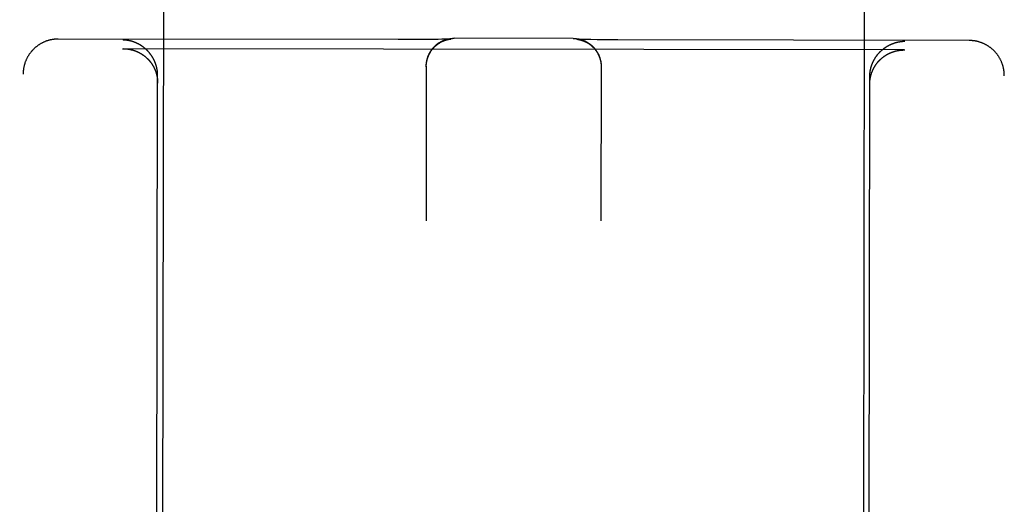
# Model space of a CAD drawing. Header units: inches. Extents: x 0 to 212, y 0 to 138.
# Tile 13 of 43: x 94.114 to 94.992, y 18.74 to 19.172. Entities that reach past the tile are written whole.
import ezdxf

# ---------------------------------------------------------------- set-up
doc = ezdxf.new("R2010")
doc.units = ezdxf.units.IN
doc.header["$LTSCALE"] = 11.6875
doc.header["$MEASUREMENT"] = 0
doc.linetypes.add('HIDDEN', pattern=[0.2, 0.1, -0.1])
doc.layers.add('02___PRT_ALL_AXES', color=7, linetype='CONTINUOUS')
doc.layers.add('DEFAULT_2', color=8, linetype='HIDDEN')

msp = doc.modelspace()

# ---------------------------------------------------------------- linework, layer by layer
at = {"layer": '02___PRT_ALL_AXES', "color": 8, "linetype": 'HIDDEN'}
for p, q in [((94.28757, 47.64724), (94.24029, 18.14727)), ((94.91257, 47.64623), (94.86529, 18.14627))]:
    msp.add_line(p, q, dxfattribs=at)
at = {"layer": 'DEFAULT_2', "color": 8, "linetype": 'HIDDEN'}
for p, q in [((94.45141, 19.15469), (94.14816, 19.15518)), ((94.45259, 19.15469), (94.45141, 19.15469)), ((94.46351, 19.1547), (94.45259, 19.15469)), ((94.47381, 19.15475), (94.46351, 19.1547)), ((94.48152, 19.15482), (94.47381, 19.15475)), ((94.4869, 19.1549), (94.48152, 19.15482)), ((94.49036, 19.15496), (94.4869, 19.1549)), ((94.49267, 19.15502), (94.49036, 19.15496)), ((94.49434, 19.15506), (94.49267, 19.15502)), ((94.49561, 19.15511), (94.49434, 19.15506)), ((94.4964, 19.15514), (94.49561, 19.15511)), ((94.49584, 19.15484), (94.49603, 19.15488)), ((94.49603, 19.15488), (94.49621, 19.15492)), ((94.49621, 19.15492), (94.49639, 19.15495)), ((94.49639, 19.15495), (94.49655, 19.15499)), ((94.49702, 19.15516), (94.4964, 19.15514)), ((94.49655, 19.15499), (94.4967, 19.15501)), ((94.4967, 19.15501), (94.49685, 19.15504)), ((94.49685, 19.15504), (94.49699, 19.15506)), ((94.49699, 19.15506), (94.49713, 19.15509)), ((94.49741, 19.15518), (94.49702, 19.15516)), ((94.49713, 19.15509), (94.49725, 19.15511)), ((94.49725, 19.15511), (94.49737, 19.15512)), ((94.49737, 19.15512), (94.49749, 19.15514)), ((94.49772, 19.1552), (94.49741, 19.15518)), ((94.49749, 19.15514), (94.4976, 19.15516)), ((94.4976, 19.15516), (94.4977, 19.15517)), ((94.4977, 19.15517), (94.4978, 19.15518)), ((94.49795, 19.15521), (94.49772, 19.1552)), ((94.4978, 19.15518), (94.49789, 19.15519)), ((94.49789, 19.15519), (94.49797, 19.1552)), ((94.49808, 19.15522), (94.49795, 19.15521)), ((94.49797, 19.1552), (94.49804, 19.15521)), ((94.49804, 19.15521), (94.4981, 19.15522)), ((94.49817, 19.15522), (94.49808, 19.15522)), ((94.49822, 19.15523), (94.49817, 19.15522)), ((94.49824, 19.15523), (94.49824, 19.15523)), ((94.60741, 19.15569), (94.50129, 19.15586)), ((94.61058, 19.15505), (94.61058, 19.15505)), ((94.6106, 19.15505), (94.61061, 19.15505)), ((94.61063, 19.15504), (94.61068, 19.15504)), ((94.61077, 19.15504), (94.61066, 19.15504)), ((94.61068, 19.15504), (94.61073, 19.15503)), ((94.61073, 19.15503), (94.6108, 19.15503)), ((94.61092, 19.15503), (94.61077, 19.15504)), ((94.6108, 19.15503), (94.61088, 19.15502)), ((94.61088, 19.15502), (94.61096, 19.15501)), ((94.61113, 19.15501), (94.61092, 19.15503)), ((94.61096, 19.15501), (94.61106, 19.155)), ((94.61106, 19.155), (94.61115, 19.15498)), ((94.61149, 19.15499), (94.61113, 19.15501)), ((94.61115, 19.15498), (94.61126, 19.15497)), ((94.61126, 19.15497), (94.61137, 19.15495)), ((94.61137, 19.15495), (94.61149, 19.15493)), ((94.61199, 19.15497), (94.61149, 19.15499)), ((94.61149, 19.15493), (94.61161, 19.15492)), ((94.61161, 19.15492), (94.61174, 19.15489)), ((94.61174, 19.15489), (94.61188, 19.15487)), ((94.61188, 19.15487), (94.61202, 19.15485)), ((94.61264, 19.15494), (94.61199, 19.15497)), ((94.61202, 19.15485), (94.61217, 19.15482)), ((94.61217, 19.15482), (94.61233, 19.15479)), ((94.61233, 19.15479), (94.6125, 19.15476)), ((94.6125, 19.15476), (94.61267, 19.15472)), ((94.61346, 19.15491), (94.61264, 19.15494)), ((94.61267, 19.15472), (94.61286, 19.15468)), ((94.61468, 19.15487), (94.61346, 19.15491)), ((94.6164, 19.15481), (94.61468, 19.15487)), ((94.61912, 19.15474), (94.6164, 19.15481)), ((94.62313, 19.15466), (94.61912, 19.15474)), ((94.6287, 19.15457), (94.62313, 19.15466)), ((94.63661, 19.15447), (94.6287, 19.15457)), ((94.64707, 19.1544), (94.63661, 19.15447)), ((94.96066, 19.15387), (94.64707, 19.1544)), ((94.20565, 19.14654), (94.20619, 19.14655)), ((94.9026, 19.14543), (94.20619, 19.14655)), ((94.9026, 19.14543), (94.90315, 19.14543)), ((94.11382, 17.22862), (94.11686, 19.12389)), ((94.47637, 19.1309), (94.47615, 18.99313)), ((94.47637, 19.13088), (94.47638, 19.13164)), ((94.47637, 19.13054), (94.47637, 19.13127)), ((94.47638, 19.13125), (94.4764, 19.13202)), ((94.63237, 19.13065), (94.63215, 18.99288)), ((94.63233, 19.13212), (94.63235, 19.13138)), ((94.63235, 19.13176), (94.63236, 19.131)), ((94.63236, 19.13139), (94.63237, 19.13063)), ((94.63237, 19.13102), (94.63237, 19.13029)), ((94.23529, 18.14733), (94.23686, 19.12251)), ((94.87029, 18.14632), (94.87186, 19.1215)), ((94.98882, 17.22722), (94.99186, 19.12248))]:
    msp.add_line(p, q, dxfattribs=at)
for points in [[(94.14816, 19.15518), (94.14783, 19.15518), (94.14747, 19.15517), (94.1471, 19.15516), (94.14674, 19.15515), (94.14638, 19.15513), (94.14602, 19.15511), (94.14565, 19.15508), (94.14529, 19.15505), (94.14492, 19.15501), (94.14455, 19.15497), (94.14418, 19.15493), (94.14381, 19.15488), (94.14344, 19.15482), (94.14306, 19.15476), (94.14268, 19.1547), (94.1423, 19.15463), (94.14192, 19.15456), (94.14153, 19.15447), (94.14114, 19.15439), (94.14074, 19.15429), (94.14034, 19.15419), (94.13993, 19.15408), (94.13952, 19.15397), (94.13911, 19.15385), (94.1387, 19.15372), (94.13829, 19.15359), (94.13787, 19.15345), (94.13746, 19.1533), (94.13705, 19.15315), (94.13664, 19.15299), (94.13623, 19.15282), (94.13582, 19.15265), (94.13542, 19.15247), (94.13502, 19.15229), (94.13462, 19.1521), (94.13422, 19.15191), (94.13383, 19.15171), (94.13344, 19.15151), (94.13305, 19.1513), (94.13267, 19.15108), (94.13229, 19.15086), (94.13191, 19.15063), (94.13153, 19.1504), (94.13116, 19.15017), (94.13079, 19.14992), (94.13043, 19.14968), (94.13006, 19.14942), (94.1297, 19.14916), (94.12935, 19.1489), (94.129, 19.14863), (94.12865, 19.14836), (94.12831, 19.14808), (94.12797, 19.1478), (94.12763, 19.14751), (94.1273, 19.14722), (94.12697, 19.14692), (94.12665, 19.14662), (94.12633, 19.14631), (94.12601, 19.146), (94.1257, 19.14568), (94.12539, 19.14536), (94.12509, 19.14503), (94.1248, 19.1447), (94.1245, 19.14437), (94.12421, 19.14403), (94.12393, 19.14369), (94.12365, 19.14334), (94.12338, 19.14299), (94.12311, 19.14264), (94.12285, 19.14228), (94.12259, 19.14192), (94.12233, 19.14155), (94.12208, 19.14118), (94.12184, 19.14081), (94.1216, 19.14043), (94.12137, 19.14005), (94.12114, 19.13967), (94.12092, 19.13928), (94.1207, 19.13889), (94.12049, 19.1385), (94.12029, 19.1381), (94.12009, 19.1377), (94.11989, 19.1373), (94.1197, 19.1369), (94.11952, 19.13649), (94.11934, 19.13608), (94.11917, 19.13566), (94.11901, 19.13525), (94.11885, 19.13483), (94.11869, 19.13441), (94.11854, 19.13399), (94.1184, 19.13356), (94.11827, 19.13314), (94.11814, 19.13271), (94.11801, 19.13228), (94.1179, 19.13184), (94.11779, 19.13141), (94.11768, 19.13097), (94.11758, 19.13054), (94.11749, 19.1301), (94.1174, 19.12966), (94.11732, 19.12922), (94.11725, 19.12877), (94.11718, 19.12833), (94.11712, 19.12789), (94.11707, 19.12744), (94.11702, 19.12699), (94.11698, 19.12655), (94.11694, 19.1261), (94.11691, 19.12565), (94.11689, 19.1252), (94.11687, 19.12475), (94.11686, 19.12431), (94.11686, 19.12389)], [(94.2102, 19.15394), (94.21001, 19.15397), (94.20983, 19.154), (94.20965, 19.15402), (94.20946, 19.15405), (94.20928, 19.15408), (94.2091, 19.1541), (94.20891, 19.15412), (94.20873, 19.15414), (94.20855, 19.15417), (94.20837, 19.15419), (94.20819, 19.1542), (94.208, 19.15422), (94.20782, 19.15424), (94.20764, 19.15425), (94.20746, 19.15427), (94.20728, 19.15428), (94.2071, 19.15429), (94.20692, 19.15431), (94.20674, 19.15432), (94.20656, 19.15432), (94.20638, 19.15433), (94.2062, 19.15434), (94.20602, 19.15435), (94.20584, 19.15435), (94.20566, 19.15435)], [(94.23686, 19.12251), (94.23686, 19.1228), (94.23685, 19.12309), (94.23685, 19.12338), (94.23684, 19.12366), (94.23683, 19.12395), (94.23681, 19.12423), (94.2368, 19.12452), (94.23678, 19.1248), (94.23676, 19.12508), (94.23673, 19.12536), (94.23671, 19.12564), (94.23668, 19.12592), (94.23665, 19.1262), (94.23661, 19.12647), (94.23658, 19.12675), (94.23654, 19.12702), (94.2365, 19.12729), (94.23646, 19.12757), (94.23641, 19.12784), (94.23636, 19.12811), (94.23631, 19.12837), (94.23626, 19.12864), (94.23621, 19.12891), (94.23615, 19.12917), (94.2361, 19.12943), (94.23604, 19.12969), (94.23597, 19.12995), (94.23591, 19.13021), (94.23585, 19.13047), (94.23578, 19.13073), (94.23571, 19.13098), (94.23564, 19.13123), (94.23556, 19.13149), (94.23549, 19.13174), (94.23541, 19.13198), (94.23533, 19.13223), (94.23525, 19.13248), (94.23517, 19.13272), (94.23509, 19.13297), (94.235, 19.13321), (94.23491, 19.13345), (94.23482, 19.13369), (94.23473, 19.13392), (94.23464, 19.13416), (94.23455, 19.13439), (94.23445, 19.13463), (94.23436, 19.13486), (94.23426, 19.13509), (94.23416, 19.13532), (94.23406, 19.13554), (94.23395, 19.13577), (94.23385, 19.13599), (94.23374, 19.13621), (94.23364, 19.13644), (94.23353, 19.13665), (94.23342, 19.13687), (94.23331, 19.13709), (94.2332, 19.1373), (94.23308, 19.13752), (94.23297, 19.13773), (94.23285, 19.13794), (94.23273, 19.13815), (94.23262, 19.13836), (94.2325, 19.13856), (94.23238, 19.13877), (94.23225, 19.13897), (94.23213, 19.13917), (94.23201, 19.13937), (94.23188, 19.13957), (94.23175, 19.13977), (94.23163, 19.13996), (94.2315, 19.14016), (94.23137, 19.14035), (94.23124, 19.14054), (94.2311, 19.14073), (94.23097, 19.14092), (94.23084, 19.14111), (94.2307, 19.14129), (94.23057, 19.14148), (94.23043, 19.14166), (94.23029, 19.14184), (94.23015, 19.14202), (94.23001, 19.1422), (94.22987, 19.14237), (94.22973, 19.14255), (94.22959, 19.14272), (94.22945, 19.1429), (94.2293, 19.14307), (94.22916, 19.14324), (94.22901, 19.14341), (94.22887, 19.14357), (94.22872, 19.14374), (94.22857, 19.1439), (94.22842, 19.14407), (94.22827, 19.14423), (94.22812, 19.14439), (94.22797, 19.14455), (94.22782, 19.1447), (94.22767, 19.14486), (94.22751, 19.14501), (94.22736, 19.14517), (94.2272, 19.14532), (94.22705, 19.14547), (94.22689, 19.14562), (94.22673, 19.14576), (94.22658, 19.14591), (94.22642, 19.14606), (94.22626, 19.1462), (94.2261, 19.14634), (94.22594, 19.14648), (94.22578, 19.14662), (94.22562, 19.14676), (94.22546, 19.1469), (94.22529, 19.14703), (94.22513, 19.14717), (94.22497, 19.1473), (94.2248, 19.14743), (94.22464, 19.14756), (94.22447, 19.14769), (94.22431, 19.14782), (94.22414, 19.14794), (94.22397, 19.14807), (94.22381, 19.14819), (94.22364, 19.14832), (94.22347, 19.14844), (94.2233, 19.14856), (94.22313, 19.14867), (94.22296, 19.14879), (94.22279, 19.14891), (94.22262, 19.14902), (94.22245, 19.14913), (94.22228, 19.14925), (94.22211, 19.14936), (94.22193, 19.14947), (94.22176, 19.14958), (94.22159, 19.14968), (94.22142, 19.14979), (94.22124, 19.14989), (94.22107, 19.14999), (94.22089, 19.1501), (94.22072, 19.1502), (94.22054, 19.1503), (94.22037, 19.15039), (94.22019, 19.15049), (94.22001, 19.15059), (94.21984, 19.15068), (94.21966, 19.15077), (94.21948, 19.15087), (94.2193, 19.15096), (94.21913, 19.15105), (94.21895, 19.15113), (94.21877, 19.15122), (94.21859, 19.15131), (94.21841, 19.15139), (94.21823, 19.15147), (94.21805, 19.15155), (94.21787, 19.15163), (94.21769, 19.15171), (94.21751, 19.15179), (94.21733, 19.15187), (94.21715, 19.15194), (94.21697, 19.15202), (94.21679, 19.15209), (94.21661, 19.15216), (94.21643, 19.15224), (94.21624, 19.1523), (94.21606, 19.15237), (94.21588, 19.15244), (94.2157, 19.15251), (94.21552, 19.15257), (94.21533, 19.15263), (94.21515, 19.1527), (94.21497, 19.15276), (94.21478, 19.15282), (94.2146, 19.15288), (94.21442, 19.15293), (94.21423, 19.15299), (94.21405, 19.15305), (94.21387, 19.1531), (94.21368, 19.15315), (94.2135, 19.1532), (94.21332, 19.15326), (94.21313, 19.1533), (94.21295, 19.15335), (94.21277, 19.1534), (94.21258, 19.15345), (94.2124, 19.15349), (94.21222, 19.15353), (94.21203, 19.15358), (94.21185, 19.15362), (94.21166, 19.15366), (94.21148, 19.1537), (94.2113, 19.15373), (94.21111, 19.15377), (94.21093, 19.15381), (94.21075, 19.15384), (94.21056, 19.15387), (94.21038, 19.15391), (94.2102, 19.15394)], [(94.4764, 19.13162), (94.47642, 19.13239), (94.47644, 19.13276), (94.47647, 19.13313), (94.47651, 19.1335), (94.47655, 19.13386), (94.4766, 19.13423), (94.47665, 19.13459), (94.47671, 19.13496), (94.47677, 19.13532), (94.47684, 19.13568), (94.47691, 19.13604), (94.47699, 19.13639), (94.47708, 19.13675), (94.47716, 19.13711), (94.47726, 19.13746), (94.47736, 19.13781), (94.47746, 19.13816), (94.47757, 19.1385), (94.47768, 19.13885), (94.4778, 19.13919), (94.47792, 19.13953), (94.47806, 19.13988), (94.47819, 19.14022), (94.47833, 19.14055), (94.47847, 19.14087), (94.47861, 19.1412), (94.47876, 19.14152), (94.47892, 19.14185), (94.47908, 19.14218), (94.47925, 19.14251), (94.47942, 19.14283), (94.4796, 19.14315), (94.47978, 19.14346), (94.47997, 19.14377), (94.48016, 19.14408), (94.48035, 19.14439), (94.48055, 19.14469), (94.48076, 19.145), (94.48097, 19.1453), (94.48117, 19.14559), (94.48139, 19.14588), (94.48161, 19.14617), (94.48183, 19.14645), (94.48206, 19.14674), (94.4823, 19.14702), (94.48253, 19.14729), (94.48277, 19.14756), (94.48301, 19.14782), (94.48325, 19.14808), (94.48351, 19.14835), (94.48376, 19.14861), (94.48402, 19.14886), (94.48429, 19.14911), (94.48455, 19.14935), (94.48481, 19.14959), (94.48508, 19.14982), (94.48536, 19.15006), (94.48564, 19.15029), (94.48593, 19.15052), (94.48622, 19.15074), (94.48651, 19.15096), (94.4868, 19.15118), (94.4871, 19.15139), (94.4874, 19.15159), (94.48771, 19.15179), (94.48802, 19.15199), (94.48833, 19.15219), (94.48865, 19.15238), (94.48896, 19.15256), (94.48928, 19.15274), (94.4896, 19.15291), (94.48992, 19.15308), (94.49025, 19.15325), (94.49058, 19.15341), (94.49092, 19.15357), (94.49125, 19.15372), (94.49158, 19.15386), (94.49192, 19.154), (94.49226, 19.15414), (94.4926, 19.15427), (94.49295, 19.1544), (94.4933, 19.15452), (94.49364, 19.15463), (94.49399, 19.15474), (94.49434, 19.15485), (94.4947, 19.15495), (94.49505, 19.15505), (94.49541, 19.15514), (94.49577, 19.15522), (94.49613, 19.1553), (94.49649, 19.15538), (94.49685, 19.15545), (94.49722, 19.15551), (94.49759, 19.15557), (94.49795, 19.15562), (94.49832, 19.15567), (94.49869, 19.15571), (94.49906, 19.15575), (94.49943, 19.15578), (94.4998, 19.15581), (94.50017, 19.15583), (94.50054, 19.15584), (94.50091, 19.15585), (94.50129, 19.15586)], [(94.47642, 19.132), (94.47644, 19.13237), (94.47647, 19.13274), (94.47651, 19.13311), (94.47655, 19.13348), (94.4766, 19.13385), (94.47665, 19.13422), (94.47671, 19.13459), (94.47677, 19.13496), (94.47684, 19.13533), (94.47692, 19.13569), (94.477, 19.13606), (94.47708, 19.13642), (94.47718, 19.13678), (94.47727, 19.13714), (94.47737, 19.1375), (94.47748, 19.13786), (94.47759, 19.13822), (94.47771, 19.13857), (94.47784, 19.13892), (94.47796, 19.13927), (94.4781, 19.13962), (94.47824, 19.13997), (94.47838, 19.14031), (94.47853, 19.14066), (94.47868, 19.141), (94.47884, 19.14133), (94.47901, 19.14167), (94.47918, 19.142), (94.47935, 19.14233), (94.47953, 19.14266), (94.47972, 19.14298), (94.4799, 19.1433), (94.4801, 19.14362), (94.4803, 19.14394), (94.4805, 19.14425), (94.48071, 19.14456), (94.48092, 19.14487), (94.48113, 19.14517), (94.48136, 19.14547), (94.48158, 19.14577), (94.48181, 19.14606), (94.48205, 19.14635), (94.48228, 19.14663), (94.48253, 19.14692), (94.48277, 19.14719), (94.48302, 19.14747), (94.48328, 19.14774), (94.48354, 19.14801), (94.4838, 19.14827), (94.48406, 19.14853), (94.48433, 19.14878), (94.4846, 19.14903), (94.48488, 19.14927), (94.48516, 19.14951), (94.48544, 19.14975), (94.48572, 19.14998), (94.48601, 19.15021), (94.4863, 19.15043), (94.4866, 19.15065), (94.48689, 19.15086), (94.48719, 19.15107), (94.48748, 19.15127), (94.48777, 19.15146), (94.48806, 19.15165), (94.48835, 19.15182), (94.48863, 19.15199), (94.48891, 19.15215), (94.48918, 19.15231), (94.48944, 19.15245), (94.4897, 19.15259), (94.48996, 19.15272), (94.49021, 19.15285), (94.49045, 19.15297), (94.49069, 19.15308), (94.49092, 19.15319), (94.49116, 19.1533), (94.49138, 19.1534), (94.49161, 19.15349), (94.49182, 19.15358), (94.49204, 19.15367), (94.49224, 19.15375), (94.49245, 19.15383), (94.49264, 19.1539), (94.49284, 19.15397), (94.49302, 19.15404), (94.49321, 19.1541), (94.49338, 19.15416), (94.49355, 19.15422), (94.49372, 19.15427), (94.49389, 19.15432), (94.49405, 19.15437), (94.4942, 19.15442), (94.49435, 19.15446), (94.4945, 19.15451), (94.49465, 19.15455), (94.49479, 19.15458), (94.49492, 19.15462), (94.49505, 19.15465), (94.49517, 19.15468), (94.49529, 19.15471), (94.49541, 19.15474), (94.49552, 19.15477), (94.49563, 19.15479), (94.49573, 19.15482), (94.49584, 19.15484)], [(94.4981, 19.15522), (94.49815, 19.15522), (94.49818, 19.15522)], [(94.49819, 19.15523), (94.49823, 19.15523), (94.49824, 19.15523)], [(94.60741, 19.15569), (94.60778, 19.15568), (94.60815, 19.15568), (94.60852, 19.15566), (94.60889, 19.15564), (94.60926, 19.15562), (94.60962, 19.15559), (94.60999, 19.15555), (94.61036, 19.15551), (94.61072, 19.15546), (94.61109, 19.15541), (94.61145, 19.15535), (94.61181, 19.15529), (94.61217, 19.15522), (94.61253, 19.15515), (94.61288, 19.15507), (94.61324, 19.15499), (94.61359, 19.1549), (94.61394, 19.15481), (94.6143, 19.15471), (94.61465, 19.15461), (94.61499, 19.1545), (94.61533, 19.15439), (94.61568, 19.15427), (94.61602, 19.15414), (94.61636, 19.15402), (94.6167, 19.15388), (94.61703, 19.15375), (94.61736, 19.15361), (94.61769, 19.15346), (94.61802, 19.1533), (94.61835, 19.15315), (94.61867, 19.15299), (94.61899, 19.15283), (94.6193, 19.15266), (94.61962, 19.15248), (94.61994, 19.1523), (94.62025, 19.15212), (94.62055, 19.15193), (94.62085, 19.15174), (94.62115, 19.15155), (94.62145, 19.15134), (94.62175, 19.15114), (94.62205, 19.15093), (94.62233, 19.15072), (94.62262, 19.1505), (94.6229, 19.15028), (94.62318, 19.15006), (94.62346, 19.14983), (94.62373, 19.14959), (94.624, 19.14935), (94.62426, 19.14912), (94.62452, 19.14888), (94.62478, 19.14863), (94.62503, 19.14838), (94.62529, 19.14812), (94.62554, 19.14786), (94.62579, 19.14759), (94.62603, 19.14733), (94.62627, 19.14706), (94.6265, 19.14678), (94.62673, 19.1465), (94.62696, 19.14622), (94.62718, 19.14594), (94.6274, 19.14565), (94.62761, 19.14536), (94.62783, 19.14506), (94.62803, 19.14476), (94.62823, 19.14446), (94.62843, 19.14416), (94.62862, 19.14385), (94.62881, 19.14354), (94.629, 19.14323), (94.62918, 19.14291), (94.62935, 19.1426), (94.62952, 19.14228), (94.62969, 19.14195), (94.62985, 19.14162), (94.63001, 19.14129), (94.63016, 19.14097), (94.63031, 19.14064), (94.63045, 19.1403), (94.63059, 19.13996), (94.63072, 19.13962), (94.63085, 19.13928), (94.63097, 19.13894), (94.63109, 19.13859), (94.6312, 19.13825), (94.63131, 19.1379), (94.63141, 19.13754), (94.63151, 19.13719), (94.6316, 19.13684), (94.63169, 19.13648), (94.63177, 19.13613), (94.63185, 19.13577), (94.63192, 19.13541), (94.63199, 19.13504), (94.63205, 19.13468), (94.63211, 19.13432), (94.63216, 19.13396), (94.6322, 19.13359), (94.63224, 19.13323), (94.63228, 19.13286), (94.63231, 19.13249), (94.63233, 19.13212)], [(94.61066, 19.15504), (94.6106, 19.15505), (94.61059, 19.15505)], [(94.61286, 19.15468), (94.61306, 19.15464), (94.61316, 19.15461), (94.61327, 19.15459), (94.61338, 19.15456), (94.6135, 19.15453), (94.61362, 19.1545), (94.61374, 19.15447), (94.61387, 19.15444), (94.614, 19.1544), (94.61414, 19.15436), (94.61428, 19.15432), (94.61443, 19.15428), (94.61458, 19.15424), (94.61474, 19.15419), (94.6149, 19.15414), (94.61506, 19.15409), (94.61523, 19.15403), (94.6154, 19.15398), (94.61557, 19.15392), (94.61576, 19.15385), (94.61594, 19.15379), (94.61613, 19.15372), (94.61633, 19.15364), (94.61653, 19.15357), (94.61674, 19.15348), (94.61695, 19.1534), (94.61717, 19.15331), (94.61739, 19.15321), (94.61762, 19.15311), (94.61785, 19.15301), (94.61808, 19.1529), (94.61832, 19.15278), (94.61856, 19.15266), (94.61881, 19.15254), (94.61906, 19.15241), (94.61932, 19.15227), (94.61959, 19.15212), (94.61986, 19.15197), (94.62013, 19.15181), (94.62042, 19.15164), (94.6207, 19.15146), (94.62099, 19.15128), (94.62128, 19.15108), (94.62158, 19.15089), (94.62187, 19.15068), (94.62217, 19.15047), (94.62246, 19.15025), (94.62275, 19.15002), (94.62304, 19.1498), (94.62333, 19.14956), (94.62361, 19.14932), (94.62389, 19.14908), (94.62416, 19.14884), (94.62444, 19.14859), (94.6247, 19.14833), (94.62497, 19.14807), (94.62523, 19.14781), (94.62549, 19.14754), (94.62574, 19.14727), (94.62599, 19.147), (94.62624, 19.14672), (94.62648, 19.14643), (94.62672, 19.14615), (94.62696, 19.14586), (94.62719, 19.14556), (94.62741, 19.14527), (94.62763, 19.14496), (94.62785, 19.14466), (94.62806, 19.14435), (94.62827, 19.14404), (94.62847, 19.14373), (94.62867, 19.14341), (94.62886, 19.14309), (94.62905, 19.14277), (94.62924, 19.14244), (94.62941, 19.14211), (94.62959, 19.14178), (94.62976, 19.14145), (94.62992, 19.14111), (94.63008, 19.14078), (94.63023, 19.14043), (94.63038, 19.14009), (94.63053, 19.13975), (94.63066, 19.1394), (94.6308, 19.13905), (94.63093, 19.1387), (94.63105, 19.13834), (94.63117, 19.13799), (94.63128, 19.13763), (94.63139, 19.13727), (94.63149, 19.13691), (94.63158, 19.13655), (94.63167, 19.13619), (94.63176, 19.13582), (94.63184, 19.13546), (94.63191, 19.13509), (94.63198, 19.13472), (94.63204, 19.13435), (94.6321, 19.13398), (94.63215, 19.13361), (94.6322, 19.13324), (94.63224, 19.13287), (94.63228, 19.1325), (94.63231, 19.13212), (94.63233, 19.13175)], [(94.87186, 19.1215), (94.87186, 19.12179), (94.87186, 19.12207), (94.87187, 19.12236), (94.87188, 19.12265), (94.87189, 19.12293), (94.87191, 19.12322), (94.87192, 19.1235), (94.87194, 19.12378), (94.87197, 19.12406), (94.87199, 19.12434), (94.87202, 19.12462), (94.87205, 19.1249), (94.87208, 19.12518), (94.87211, 19.12545), (94.87215, 19.12573), (94.87219, 19.126), (94.87223, 19.12628), (94.87227, 19.12655), (94.87232, 19.12682), (94.87237, 19.12709), (94.87242, 19.12735), (94.87247, 19.12762), (94.87253, 19.12789), (94.87258, 19.12815), (94.87264, 19.12841), (94.8727, 19.12867), (94.87276, 19.12893), (94.87283, 19.12919), (94.87289, 19.12945), (94.87296, 19.1297), (94.87303, 19.12996), (94.87311, 19.13021), (94.87318, 19.13046), (94.87326, 19.13071), (94.87333, 19.13096), (94.87341, 19.13121), (94.87349, 19.13146), (94.87358, 19.1317), (94.87366, 19.13194), (94.87375, 19.13218), (94.87384, 19.13242), (94.87393, 19.13266), (94.87402, 19.1329), (94.87411, 19.13313), (94.8742, 19.13337), (94.8743, 19.1336), (94.8744, 19.13383), (94.8745, 19.13406), (94.8746, 19.13429), (94.8747, 19.13452), (94.8748, 19.13474), (94.87491, 19.13496), (94.87501, 19.13519), (94.87512, 19.13541), (94.87523, 19.13563), (94.87534, 19.13584), (94.87545, 19.13606), (94.87557, 19.13627), (94.87568, 19.13649), (94.8758, 19.1367), (94.87591, 19.13691), (94.87603, 19.13712), (94.87615, 19.13733), (94.87627, 19.13753), (94.87639, 19.13773), (94.87651, 19.13794), (94.87664, 19.13814), (94.87676, 19.13834), (94.87689, 19.13854), (94.87702, 19.13873), (94.87714, 19.13893), (94.87727, 19.13912), (94.8774, 19.13931), (94.87754, 19.13951), (94.87767, 19.1397), (94.8778, 19.13988), (94.87794, 19.14007), (94.87807, 19.14025), (94.87821, 19.14044), (94.87835, 19.14062), (94.87848, 19.1408), (94.87862, 19.14098), (94.87876, 19.14116), (94.8789, 19.14133), (94.87905, 19.14151), (94.87919, 19.14168), (94.87933, 19.14186), (94.87948, 19.14203), (94.87962, 19.1422), (94.87977, 19.14236), (94.87992, 19.14253), (94.88006, 19.14269), (94.88021, 19.14286), (94.88036, 19.14302), (94.88051, 19.14318), (94.88066, 19.14334), (94.88082, 19.1435), (94.88097, 19.14366), (94.88112, 19.14381), (94.88127, 19.14397), (94.88143, 19.14412), (94.88158, 19.14427), (94.88174, 19.14442), (94.8819, 19.14457), (94.88205, 19.14471), (94.88221, 19.14486), (94.88237, 19.145), (94.88253, 19.14515), (94.88269, 19.14529), (94.88285, 19.14543), (94.88301, 19.14557), (94.88317, 19.14571), (94.88334, 19.14584), (94.8835, 19.14598), (94.88366, 19.14611), (94.88383, 19.14624), (94.88399, 19.14637), (94.88416, 19.1465), (94.88432, 19.14663), (94.88449, 19.14676), (94.88465, 19.14689), (94.88482, 19.14701), (94.88499, 19.14713), (94.88516, 19.14725), (94.88533, 19.14738), (94.8855, 19.14749), (94.88567, 19.14761), (94.88584, 19.14773), (94.88601, 19.14784), (94.88618, 19.14796), (94.88635, 19.14807), (94.88652, 19.14818), (94.88669, 19.14829), (94.88687, 19.1484), (94.88704, 19.14851), (94.88721, 19.14862), (94.88739, 19.14872), (94.88756, 19.14882), (94.88774, 19.14893), (94.88791, 19.14903), (94.88809, 19.14913), (94.88826, 19.14923), (94.88844, 19.14932), (94.88861, 19.14942), (94.88879, 19.14951), (94.88897, 19.14961), (94.88915, 19.1497), (94.88932, 19.14979), (94.8895, 19.14988), (94.88968, 19.14997), (94.88986, 19.15006), (94.89004, 19.15014), (94.89022, 19.15023), (94.8904, 19.15031), (94.89058, 19.15039), (94.89076, 19.15048), (94.89094, 19.15056), (94.89112, 19.15063), (94.8913, 19.15071), (94.89148, 19.15079), (94.89166, 19.15086), (94.89184, 19.15094), (94.89202, 19.15101), (94.8922, 19.15108), (94.89238, 19.15115), (94.89257, 19.15122), (94.89275, 19.15129), (94.89293, 19.15136), (94.89311, 19.15142), (94.8933, 19.15148), (94.89348, 19.15155), (94.89366, 19.15161), (94.89384, 19.15167), (94.89403, 19.15173), (94.89421, 19.15179), (94.89439, 19.15184), (94.89458, 19.1519), (94.89476, 19.15196), (94.89494, 19.15201), (94.89513, 19.15206), (94.89531, 19.15211), (94.8955, 19.15216), (94.89568, 19.15221), (94.89586, 19.15226), (94.89605, 19.1523), (94.89623, 19.15235), (94.89641, 19.15239), (94.8966, 19.15244), (94.89678, 19.15248), (94.89697, 19.15252), (94.89715, 19.15256), (94.89733, 19.1526), (94.89752, 19.15263), (94.8977, 19.15267), (94.89789, 19.15271), (94.89807, 19.15274), (94.89825, 19.15277), (94.89844, 19.1528), (94.89862, 19.15283)], [(94.89862, 19.15283), (94.8988, 19.15286), (94.89899, 19.15289), (94.89917, 19.15292), (94.89935, 19.15294), (94.89954, 19.15297), (94.89972, 19.15299), (94.8999, 19.15302), (94.90008, 19.15304), (94.90027, 19.15306), (94.90045, 19.15308), (94.90063, 19.15309), (94.90081, 19.15311), (94.90099, 19.15313), (94.90118, 19.15314), (94.90136, 19.15316), (94.90154, 19.15317), (94.90172, 19.15318), (94.9019, 19.15319), (94.90208, 19.1532), (94.90226, 19.15321), (94.90244, 19.15322), (94.90262, 19.15322), (94.9028, 19.15323), (94.90298, 19.15323), (94.90316, 19.15324)], [(94.99186, 19.12248), (94.99186, 19.12291), (94.99185, 19.12335), (94.99183, 19.1238), (94.99181, 19.12425), (94.99178, 19.1247), (94.99175, 19.12515), (94.99171, 19.12559), (94.99166, 19.12604), (94.99161, 19.12648), (94.99155, 19.12693), (94.99148, 19.12737), (94.99141, 19.12781), (94.99133, 19.12826), (94.99125, 19.1287), (94.99116, 19.12914), (94.99106, 19.12957), (94.99096, 19.13001), (94.99085, 19.13044), (94.99073, 19.13088), (94.99061, 19.13131), (94.99048, 19.13174), (94.99035, 19.13216), (94.99021, 19.13259), (94.99006, 19.13301), (94.98991, 19.13343), (94.98975, 19.13385), (94.98959, 19.13427), (94.98942, 19.13468), (94.98924, 19.13509), (94.98906, 19.1355), (94.98887, 19.1359), (94.98868, 19.13631), (94.98848, 19.13671), (94.98828, 19.1371), (94.98807, 19.1375), (94.98785, 19.13789), (94.98763, 19.13827), (94.98741, 19.13866), (94.98717, 19.13904), (94.98694, 19.13942), (94.98669, 19.13979), (94.98645, 19.14016), (94.9862, 19.14053), (94.98594, 19.14089), (94.98567, 19.14125), (94.98541, 19.1416), (94.98513, 19.14196), (94.98486, 19.1423), (94.98458, 19.14265), (94.98429, 19.14299), (94.984, 19.14332), (94.9837, 19.14365), (94.9834, 19.14398), (94.98309, 19.1443), (94.98279, 19.14462), (94.98247, 19.14493), (94.98215, 19.14524), (94.98183, 19.14554), (94.9815, 19.14584), (94.98117, 19.14613), (94.98084, 19.14642), (94.9805, 19.14671), (94.98016, 19.14699), (94.97981, 19.14726), (94.97946, 19.14753), (94.97911, 19.14779), (94.97875, 19.14805), (94.97839, 19.14831), (94.97802, 19.14856), (94.97766, 19.1488), (94.97728, 19.14904), (94.97691, 19.14927), (94.97653, 19.1495), (94.97615, 19.14972), (94.97577, 19.14994), (94.97538, 19.15015), (94.97499, 19.15036), (94.9746, 19.15056), (94.97421, 19.15075), (94.97381, 19.15094), (94.97341, 19.15112), (94.97301, 19.1513), (94.9726, 19.15147), (94.9722, 19.15164), (94.97178, 19.1518), (94.97137, 19.15196), (94.97095, 19.15211), (94.97053, 19.15225), (94.97011, 19.15239), (94.96969, 19.15252), (94.96928, 19.15264), (94.96887, 19.15276), (94.96846, 19.15287), (94.96806, 19.15297), (94.96767, 19.15306), (94.96728, 19.15315), (94.9669, 19.15323), (94.96651, 19.15331), (94.96613, 19.15338), (94.96575, 19.15345), (94.96538, 19.15351), (94.965, 19.15356), (94.96463, 19.15361), (94.96426, 19.15366), (94.96389, 19.1537), (94.96353, 19.15374), (94.96316, 19.15377), (94.9628, 19.1538), (94.96243, 19.15382), (94.96207, 19.15384), (94.96171, 19.15386), (94.96135, 19.15387), (94.96099, 19.15387), (94.96066, 19.15387)], [(94.20619, 19.14655), (94.20636, 19.14655), (94.20654, 19.14655), (94.20672, 19.14654), (94.2069, 19.14654), (94.20708, 19.14653), (94.20727, 19.14653), (94.20745, 19.14652), (94.20763, 19.14651), (94.20781, 19.1465), (94.20799, 19.14649), (94.20817, 19.14648), (94.20836, 19.14647), (94.20854, 19.14646), (94.20872, 19.14644), (94.2089, 19.14643), (94.20908, 19.14641), (94.20927, 19.14639), (94.20945, 19.14637), (94.20963, 19.14635), (94.20982, 19.14633), (94.21, 19.14631), (94.21018, 19.14629), (94.21037, 19.14626), (94.21055, 19.14624), (94.21073, 19.14621), (94.21092, 19.14618), (94.2111, 19.14615), (94.21128, 19.14612), (94.21147, 19.14609), (94.21165, 19.14606), (94.21184, 19.14602), (94.21202, 19.14599), (94.2122, 19.14595), (94.21239, 19.14592), (94.21257, 19.14588), (94.21275, 19.14584), (94.21294, 19.1458), (94.21312, 19.14576), (94.21331, 19.14571), (94.21349, 19.14567), (94.21367, 19.14562), (94.21386, 19.14558), (94.21404, 19.14553), (94.21422, 19.14548), (94.21441, 19.14543), (94.21459, 19.14538), (94.21477, 19.14533), (94.21496, 19.14527), (94.21514, 19.14522), (94.21532, 19.14516), (94.2155, 19.14511), (94.21569, 19.14505), (94.21587, 19.14499), (94.21605, 19.14493), (94.21623, 19.14486), (94.21641, 19.1448), (94.2166, 19.14474), (94.21678, 19.14467), (94.21696, 19.1446), (94.21714, 19.14454), (94.21732, 19.14447), (94.2175, 19.1444), (94.21768, 19.14432), (94.21786, 19.14425), (94.21804, 19.14418), (94.21822, 19.1441), (94.2184, 19.14402), (94.21858, 19.14395), (94.21876, 19.14387), (94.21894, 19.14379), (94.21911, 19.14371), (94.21929, 19.14362), (94.21947, 19.14354), (94.21965, 19.14345), (94.21982, 19.14337), (94.22, 19.14328), (94.22018, 19.14319), (94.22035, 19.1431), (94.22053, 19.14301), (94.22071, 19.14291), (94.22088, 19.14282), (94.22106, 19.14272), (94.22123, 19.14263), (94.2214, 19.14253), (94.22158, 19.14243), (94.22175, 19.14233), (94.22192, 19.14223), (94.2221, 19.14212), (94.22227, 19.14202), (94.22244, 19.14191), (94.22261, 19.1418), (94.22278, 19.1417), (94.22295, 19.14159), (94.22312, 19.14147), (94.22329, 19.14136), (94.22346, 19.14125), (94.22363, 19.14113), (94.2238, 19.14102), (94.22396, 19.1409), (94.22413, 19.14078), (94.2243, 19.14066), (94.22446, 19.14054), (94.22463, 19.14041), (94.22479, 19.14029), (94.22496, 19.14016), (94.22512, 19.14004), (94.22528, 19.13991), (94.22545, 19.13978), (94.22561, 19.13965), (94.22577, 19.13952), (94.22593, 19.13938), (94.22609, 19.13925), (94.22625, 19.13911), (94.22641, 19.13897), (94.22657, 19.13883), (94.22672, 19.13869), (94.22688, 19.13855), (94.22704, 19.13841), (94.22719, 19.13826), (94.22735, 19.13811), (94.2275, 19.13797), (94.22765, 19.13782), (94.22781, 19.13767), (94.22796, 19.13751), (94.22811, 19.13736), (94.22826, 19.13721), (94.22841, 19.13705), (94.22856, 19.13689), (94.22871, 19.13673), (94.22885, 19.13657), (94.229, 19.13641), (94.22915, 19.13625), (94.22929, 19.13608), (94.22944, 19.13592), (94.22958, 19.13575), (94.22972, 19.13558), (94.22986, 19.13541), (94.23, 19.13524), (94.23014, 19.13507), (94.23028, 19.13489), (94.23042, 19.13471), (94.23056, 19.13454), (94.23069, 19.13436), (94.23083, 19.13418), (94.23096, 19.13399), (94.23109, 19.13381), (94.23123, 19.13362), (94.23136, 19.13344), (94.23149, 19.13325), (94.23161, 19.13306), (94.23174, 19.13287), (94.23187, 19.13268), (94.23199, 19.13248), (94.23212, 19.13229), (94.23224, 19.13209), (94.23236, 19.13189), (94.23249, 19.13169), (94.2326, 19.13149), (94.23272, 19.13128), (94.23284, 19.13108), (94.23296, 19.13087), (94.23307, 19.13067), (94.23319, 19.13046), (94.2333, 19.13025), (94.23341, 19.13003), (94.23352, 19.12982), (94.23363, 19.1296), (94.23373, 19.12939), (94.23384, 19.12917), (94.23394, 19.12895), (94.23405, 19.12873), (94.23415, 19.1285), (94.23425, 19.12828), (94.23435, 19.12805), (94.23444, 19.12782), (94.23454, 19.12759), (94.23463, 19.12736), (94.23472, 19.12713), (94.23481, 19.1269), (94.2349, 19.12666), (94.23499, 19.12642), (94.23508, 19.12618), (94.23516, 19.12594), (94.23524, 19.1257), (94.23532, 19.12546), (94.2354, 19.12521), (94.23548, 19.12497), (94.23555, 19.12472), (94.23563, 19.12447), (94.2357, 19.12422), (94.23577, 19.12397), (94.23583, 19.12371), (94.2359, 19.12346), (94.23596, 19.1232), (94.23603, 19.12295), (94.23609, 19.12269), (94.23614, 19.12243), (94.2362, 19.12216), (94.23625, 19.1219)], [(94.87185, 19.11478), (94.87185, 19.11507), (94.87185, 19.11535), (94.87186, 19.11564), (94.87187, 19.11593), (94.87188, 19.11621), (94.8719, 19.11649), (94.87191, 19.11678), (94.87193, 19.11706), (94.87196, 19.11734), (94.87198, 19.11762), (94.87201, 19.1179), (94.87204, 19.11818), (94.87207, 19.11845), (94.8721, 19.11873), (94.87214, 19.119), (94.87218, 19.11927), (94.87222, 19.11954), (94.87226, 19.11981), (94.87231, 19.12008), (94.87236, 19.12035), (94.87241, 19.12062), (94.87246, 19.12088), (94.87251, 19.12114), (94.87257, 19.12141), (94.87263, 19.12167), (94.87269, 19.12193), (94.87275, 19.12218), (94.87282, 19.12244), (94.87288, 19.12269), (94.87295, 19.12295), (94.87302, 19.1232), (94.87309, 19.12345), (94.87317, 19.1237), (94.87324, 19.12395), (94.87332, 19.12419), (94.8734, 19.12444), (94.87348, 19.12468), (94.87357, 19.12492), (94.87365, 19.12516), (94.87374, 19.1254), (94.87383, 19.12564), (94.87391, 19.12587), (94.87401, 19.12611), (94.8741, 19.12634), (94.87419, 19.12657), (94.87429, 19.1268), (94.87439, 19.12702), (94.87449, 19.12725), (94.87459, 19.12748), (94.87469, 19.1277), (94.87479, 19.12792), (94.8749, 19.12814), (94.875, 19.12836), (94.87511, 19.12857), (94.87522, 19.12879), (94.87533, 19.129), (94.87544, 19.12922), (94.87555, 19.12943), (94.87567, 19.12964), (94.87578, 19.12984), (94.8759, 19.13005), (94.87602, 19.13025), (94.87614, 19.13046), (94.87626, 19.13066), (94.87638, 19.13086), (94.8765, 19.13106), (94.87663, 19.13125), (94.87675, 19.13145), (94.87688, 19.13164), (94.87701, 19.13184), (94.87713, 19.13203), (94.87726, 19.13222), (94.87739, 19.1324), (94.87752, 19.13259), (94.87766, 19.13277), (94.87779, 19.13296), (94.87793, 19.13314), (94.87806, 19.13332), (94.8782, 19.1335), (94.87833, 19.13368), (94.87847, 19.13385), (94.87861, 19.13403), (94.87875, 19.1342), (94.87889, 19.13437), (94.87904, 19.13454), (94.87918, 19.13471), (94.87932, 19.13488), (94.87947, 19.13504), (94.87961, 19.13521), (94.87976, 19.13537), (94.87991, 19.13553), (94.88005, 19.13569), (94.8802, 19.13585), (94.88035, 19.13601), (94.8805, 19.13616), (94.88065, 19.13632), (94.8808, 19.13647), (94.88096, 19.13662), (94.88111, 19.13677), (94.88126, 19.13692), (94.88142, 19.13707), (94.88157, 19.13721), (94.88173, 19.13736), (94.88189, 19.1375), (94.88204, 19.13764), (94.8822, 19.13778), (94.88236, 19.13792), (94.88252, 19.13806), (94.88268, 19.13819), (94.88284, 19.13833), (94.883, 19.13846), (94.88316, 19.13859), (94.88332, 19.13872), (94.88349, 19.13885), (94.88365, 19.13898), (94.88382, 19.13911), (94.88398, 19.13923), (94.88414, 19.13936), (94.88431, 19.13948), (94.88448, 19.1396), (94.88464, 19.13972), (94.88481, 19.13984), (94.88498, 19.13996), (94.88515, 19.14007), (94.88532, 19.14019), (94.88548, 19.1403), (94.88565, 19.14041), (94.88582, 19.14052), (94.88599, 19.14063), (94.88617, 19.14074), (94.88634, 19.14085), (94.88651, 19.14095), (94.88668, 19.14106), (94.88685, 19.14116), (94.88703, 19.14126), (94.8872, 19.14136), (94.88737, 19.14146), (94.88755, 19.14156), (94.88772, 19.14165), (94.8879, 19.14175), (94.88807, 19.14184), (94.88825, 19.14194), (94.88843, 19.14203), (94.8886, 19.14212), (94.88878, 19.14221), (94.88896, 19.14229), (94.88913, 19.14238), (94.88931, 19.14246), (94.88949, 19.14255), (94.88967, 19.14263), (94.88985, 19.14271), (94.89003, 19.14279), (94.8902, 19.14287), (94.89038, 19.14295), (94.89056, 19.14302), (94.89074, 19.1431), (94.89092, 19.14317), (94.8911, 19.14325), (94.89128, 19.14332), (94.89147, 19.14339), (94.89165, 19.14346), (94.89183, 19.14352), (94.89201, 19.14359), (94.89219, 19.14365), (94.89237, 19.14372), (94.89255, 19.14378), (94.89274, 19.14384), (94.89292, 19.1439), (94.8931, 19.14396), (94.89328, 19.14402), (94.89347, 19.14408), (94.89365, 19.14413), (94.89383, 19.14419), (94.89402, 19.14424), (94.8942, 19.14429), (94.89438, 19.14434), (94.89457, 19.14439), (94.89475, 19.14444), (94.89493, 19.14449), (94.89512, 19.14453), (94.8953, 19.14458), (94.89548, 19.14462), (94.89567, 19.14466), (94.89585, 19.1447), (94.89603, 19.14474), (94.89622, 19.14478), (94.8964, 19.14482), (94.89659, 19.14486), (94.89677, 19.14489), (94.89695, 19.14493), (94.89714, 19.14496), (94.89732, 19.14499), (94.89751, 19.14502), (94.89769, 19.14505), (94.89787, 19.14508), (94.89806, 19.14511), (94.89824, 19.14513), (94.89842, 19.14516), (94.89861, 19.14518)], [(94.89861, 19.14518), (94.89879, 19.14521), (94.89897, 19.14523), (94.89916, 19.14525), (94.89934, 19.14527), (94.89952, 19.14529), (94.89971, 19.1453), (94.89989, 19.14532), (94.90007, 19.14533), (94.90025, 19.14535), (94.90044, 19.14536), (94.90062, 19.14537), (94.9008, 19.14538), (94.90098, 19.14539), (94.90116, 19.1454), (94.90134, 19.14541), (94.90153, 19.14542), (94.90171, 19.14542), (94.90189, 19.14543), (94.90207, 19.14543), (94.90225, 19.14543), (94.90243, 19.14543)], [(94.23625, 19.1219), (94.2363, 19.12164), (94.23635, 19.12137), (94.2364, 19.1211), (94.23645, 19.12083), (94.23649, 19.12056), (94.23653, 19.12029), (94.23657, 19.12002), (94.2366, 19.11975), (94.23664, 19.11947), (94.23667, 19.11919), (94.2367, 19.11892), (94.23672, 19.11864), (94.23675, 19.11836), (94.23677, 19.11808), (94.23679, 19.1178), (94.2368, 19.11751), (94.23682, 19.11723), (94.23683, 19.11694), (94.23684, 19.11666), (94.23684, 19.11637), (94.23685, 19.11608), (94.23685, 19.11579)]]:
    msp.add_lwpolyline(points, dxfattribs=at)

doc.saveas('drawing.dxf')
